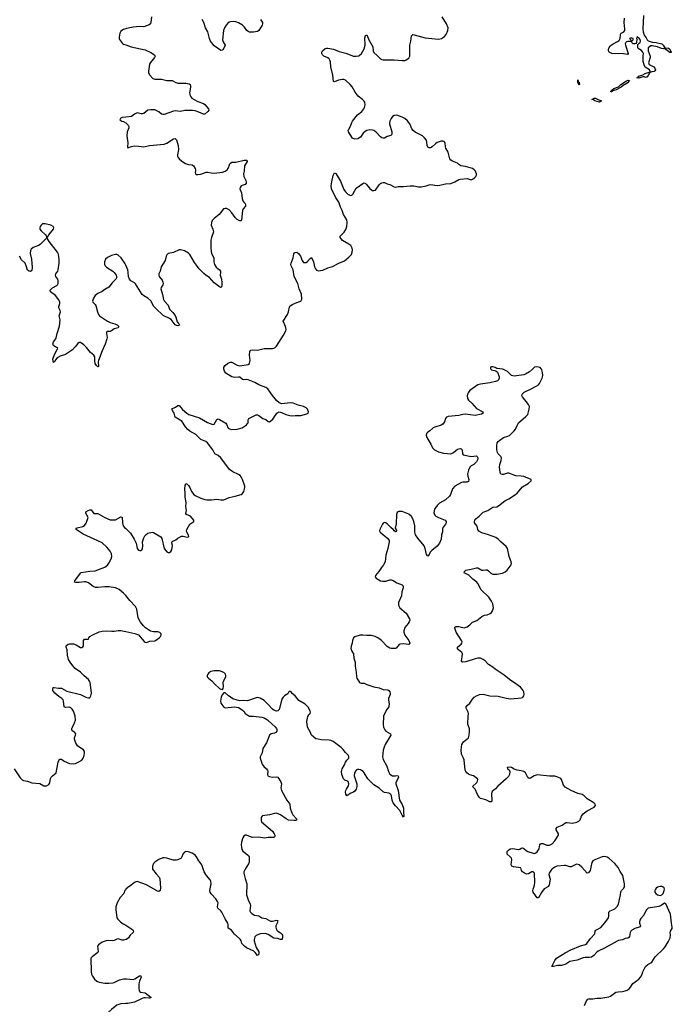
# Model space of a CAD drawing. Header units: inches. Extents: x 1694897 to 1849880, y 907231 to 1017944.
# Tile 7 of 171: x 1708432 to 1718087, y 930609 to 945169. Entities that reach past the tile are written whole.
import ezdxf

# ---------------------------------------------------------------- set-up
doc = ezdxf.new("R2010")
doc.units = ezdxf.units.IN
doc.header["$MEASUREMENT"] = 0
for name, color, linetype in [('B7903', 7, 'Continuous'), ('B7904', 7, 'Continuous'), ('B7913', 7, 'Continuous'), ('B7914', 7, 'Continuous')]:
    doc.layers.add(name, color=color, linetype=linetype)

msp = doc.modelspace()

# ---------------------------------------------------------------- linework, layer by layer
at = {"layer": 'B7903', "color": 6, "elevation": 800}
for points in [[(1710000, 936654), (1709970, 936690), (1709905, 936745), (1709850, 936770), (1709755, 936785), (1709690, 936783), (1709590, 936771), (1709555, 936775), (1709517, 936790), (1709450, 936840), (1709410, 936857), (1709390, 936859), (1709310, 936845), (1709265, 936845), (1709244, 936850), (1709248, 936870), (1709261, 936890), (1709330, 936985), (1709344, 936996), (1709470, 937015), (1709550, 937020), (1709690, 937075), (1709710, 937086), (1709730, 937104), (1709749, 937131), (1709783, 937197), (1709793, 937230), (1709790, 937270), (1709770, 937310), (1709719, 937370), (1709651, 937431), (1709590, 937464), (1709370, 937560), (1709270, 937630), (1709270, 937650), (1709283, 937657), (1709364, 937676), (1709390, 937689), (1709414, 937726), (1709447, 937810), (1709409, 937870), (1709410, 937890), (1709447, 937913), (1709470, 937921), (1709490, 937921), (1709530, 937867), (1709590, 937868), (1709690, 937810), (1709770, 937774), (1709850, 937774), (1709930, 937819), (1709950, 937811), (1709953, 937730), (1709964, 937684), (1709981, 937661), (1710000, 937644)], [(1708350, 934090), (1708440, 933960), (1708470, 933930), (1708490, 933921), (1708550, 933911), (1708610, 933883), (1708730, 933874), (1708790, 933839), (1708830, 933838), (1708861, 933859), (1708878, 933882), (1708889, 933950), (1708898, 933970), (1708916, 933990), (1708971, 934030), (1708999, 934190), (1709010, 934215), (1709027, 934233), (1709050, 934233), (1709090, 934204), (1709170, 934172), (1709230, 934164), (1709256, 934170), (1709307, 934193), (1709350, 934219), (1709371, 934250), (1709384, 934290), (1709391, 934330), (1709389, 934350), (1709377, 934370), (1709290, 934428), (1709264, 934470), (1709243, 934530), (1709245, 934550), (1709260, 934590), (1709262, 934610), (1709249, 934629), (1709220, 934650), (1709206, 934670), (1709206, 934690), (1709213, 934710), (1709245, 934770), (1709256, 934810), (1709253, 934870), (1709230, 934942), (1709210, 934974), (1709190, 934994), (1709170, 935005), (1709110, 934999), (1709090, 935007), (1709082, 935090), (1709073, 935113), (1709057, 935130), (1709010, 935160), (1708951, 935210), (1708923, 935250), (1708920, 935270), (1708928, 935292), (1708944, 935296), (1709005, 935285), (1709050, 935284), (1709130, 935242), (1709332, 935192), (1709410, 935150), (1709450, 935140), (1709470, 935143), (1709487, 935173), (1709493, 935210), (1709487, 935293), (1709473, 935367), (1709464, 935390), (1709449, 935410), (1709385, 935465), (1709330, 935520), (1709254, 935574), (1709216, 935616), (1709178, 935670), (1709156, 935710), (1709138, 935770), (1709134, 935850), (1709120, 935890), (1709122, 935910), (1709130, 935922), (1709150, 935936), (1709170, 935941), (1709230, 935938), (1709270, 935925), (1709330, 935886), (1709353, 935887), (1709365, 935895), (1709374, 935910), (1709376, 935990), (1709389, 936010), (1709449, 936011), (1709456, 936030), (1709472, 936050), (1709504, 936070), (1709610, 936119), (1709650, 936129), (1709710, 936133), (1709795, 936125), (1709830, 936127), (1709890, 936139), (1709930, 936138), (1710000, 936123)], [(1710000, 932308), (1709987, 932290), (1709973, 932247), (1709917, 932190), (1709872, 932110), (1709856, 932050), (1709853, 932010), (1709870, 931890), (1709882, 931870), (1709924, 931830), (1709961, 931801), (1710000, 931780)], [(1710000, 931567), (1709970, 931559), (1709950, 931560), (1709890, 931578), (1709870, 931575), (1709830, 931552), (1709810, 931547), (1709749, 931551), (1709710, 931548), (1709650, 931530), (1709596, 931490), (1709584, 931470), (1709592, 931390), (1709586, 931374), (1709502, 931310), (1709486, 931290), (1709488, 931088), (1709496, 931056), (1709508, 931028), (1709541, 930981), (1709571, 930951), (1709610, 930935), (1709690, 930921), (1709750, 930920), (1709810, 930926), (1709830, 930932), (1709908, 930972), (1709970, 930985), (1710000, 930985)], [(1710000, 930619), (1709930, 930618), (1709870, 930595), (1709790, 930535), (1709741, 930490), (1709718, 930462), (1709690, 930410), (1709674, 930370), (1709661, 930310), (1709658, 930270), (1709666, 930246), (1709687, 930230), (1709753, 930210), (1709797, 930190), (1709806, 930170), (1709772, 930110), (1709770, 930090), (1709776, 930070), (1709820, 930000)]]:
    msp.add_lwpolyline(points, dxfattribs=at)
at = {"layer": 'B7904', "color": 6, "elevation": 800}
for points in [[(1710000, 945035), (1709970, 945025), (1709930, 945001), (1709914, 944970), (1709903, 944910), (1709903, 944890), (1709910, 944876), (1709955, 944815), (1709970, 944805), (1710000, 944796)], [(1710000, 943728), (1709950, 943723), (1709930, 943715), (1709923, 943710), (1709916, 943690), (1709945, 943670), (1709970, 943662), (1710000, 943644)], [(1710000, 941538), (1709986, 941570), (1709933, 941650), (1709890, 941688), (1709870, 941695), (1709850, 941697), (1709790, 941684), (1709730, 941655), (1709704, 941630), (1709688, 941590), (1709685, 941570), (1709689, 941550), (1709697, 941530), (1709715, 941510), (1709809, 941450), (1709832, 941430), (1709857, 941390), (1709864, 941370), (1709864, 941350), (1709855, 941330), (1709800, 941280), (1709750, 941216), (1709690, 941181), (1709650, 941150), (1709590, 941122), (1709550, 941092), (1709522, 941050), (1709508, 941008), (1709514, 940990), (1709550, 940959), (1709561, 940941), (1709583, 940850), (1709600, 940810), (1709615, 940790), (1709730, 940709), (1709770, 940689), (1709842, 940670), (1709879, 940650), (1709897, 940630), (1709887, 940613), (1709830, 940597), (1709790, 940566), (1709770, 940559), (1709730, 940556), (1709718, 940550), (1709715, 940530), (1709724, 940470), (1709721, 940450), (1709695, 940370), (1709650, 940273), (1709598, 940130), (1709593, 940110), (1709597, 940043), (1709590, 940037), (1709570, 940056), (1709550, 940086), (1709543, 940123), (1709543, 940183), (1709528, 940208), (1709478, 940250), (1709420, 940320), (1709380, 940360), (1709330, 940394), (1709310, 940397), (1709290, 940381), (1709253, 940330), (1709211, 940289), (1709110, 940220), (1709030, 940195), (1708989, 940171), (1708960, 940140), (1708950, 940117), (1708930, 940101), (1708924, 940150), (1708930, 940180), (1708950, 940230), (1708989, 940290), (1708994, 940310), (1708982, 940322), (1708950, 940335), (1708930, 940349), (1708922, 940370), (1708934, 940406), (1708967, 940450), (1708974, 940466), (1708985, 940530), (1709022, 940638), (1709030, 940730), (1709017, 940790), (1709034, 940850), (1709032, 940870), (1709012, 940910), (1709012, 940930), (1709026, 940970), (1709024, 940990), (1709010, 941028), (1708962, 941090), (1708886, 941146), (1708884, 941170), (1708916, 941204), (1708982, 941238), (1708993, 941250), (1709001, 941270), (1709002, 941310), (1708994, 941330), (1708967, 941370), (1708960, 941390), (1708965, 941410), (1708995, 941450), (1709003, 941470), (1709017, 941570), (1709018, 941610), (1709013, 941670), (1709003, 941710), (1708990, 941733), (1708867, 941890), (1708840, 941940), (1708830, 941949), (1708821, 941930), (1708733, 941847), (1708708, 941830), (1708630, 941799), (1708603, 941777), (1708590, 941756), (1708585, 941710), (1708608, 941630), (1708616, 941504), (1708610, 941461), (1708590, 941448), (1708570, 941451), (1708547, 941467), (1708530, 941530), (1708514, 941570), (1708460, 941620), (1708430, 941673)]]:
    msp.add_lwpolyline(points, dxfattribs=at)
msp.add_lwpolyline([(1708810, 942152), (1708772, 942148), (1708750, 942132), (1708734, 942110), (1708728, 942090), (1708731, 942070), (1708750, 942045), (1708816, 941990), (1708827, 941970), (1708830, 941952), (1708850, 941958), (1708863, 941990), (1708934, 942070), (1708938, 942090), (1708927, 942110), (1708891, 942130)], close=True, dxfattribs=at)
at = {"layer": 'B7913', "color": 6, "elevation": 800}
for points in [[(1715404, 940000), (1715411, 939990), (1715476, 939976), (1715499, 939959), (1715525, 939890), (1715525, 939870), (1715516, 939844), (1715502, 939830), (1715470, 939818), (1715390, 939799), (1715250, 939781), (1715212, 939768), (1715094, 939686), (1715066, 939650), (1715053, 939610), (1715055, 939570), (1715070, 939543), (1715120, 939500), (1715190, 939422), (1715283, 939370), (1715288, 939350), (1715263, 939337), (1715170, 939316), (1715025, 939335), (1714989, 939331), (1714930, 939314), (1714770, 939303), (1714746, 939290), (1714733, 939270), (1714716, 939224), (1714691, 939189), (1714666, 939174), (1714574, 939146), (1714547, 939133), (1714496, 939084), (1714470, 939070), (1714449, 939051), (1714446, 939026), (1714458, 938990), (1714516, 938890), (1714539, 938839), (1714568, 938810), (1714630, 938777), (1714701, 938761), (1714810, 938751), (1714850, 938768), (1714910, 938816), (1714930, 938825), (1714950, 938828), (1714963, 938823), (1714976, 938810), (1714981, 938750), (1714995, 938735), (1715110, 938710), (1715190, 938718), (1715202, 938710), (1715210, 938690), (1715208, 938670), (1715188, 938630), (1715150, 938591), (1715110, 938572), (1715090, 938553), (1715070, 938507), (1715058, 938450), (1715061, 938421), (1715078, 938370), (1715070, 938341), (1715050, 938329), (1714990, 938330), (1714970, 938325), (1714871, 938270), (1714834, 938230), (1714807, 938150), (1714790, 938123), (1714734, 938070), (1714642, 938018), (1714610, 937987), (1714570, 937931), (1714562, 937910), (1714561, 937870), (1714579, 937839), (1714590, 937828), (1714628, 937808), (1714727, 937767), (1714743, 937750), (1714743, 937730), (1714733, 937710), (1714700, 937670), (1714689, 937650), (1714686, 937594), (1714673, 937550), (1714666, 937490), (1714642, 937430), (1714610, 937386), (1714530, 937322), (1714507, 937293), (1714490, 937260), (1714470, 937237), (1714450, 937260), (1714432, 937352), (1714416, 937390), (1714321, 937501), (1714288, 937550), (1714276, 937590), (1714276, 937684), (1714265, 937750), (1714250, 937790), (1714230, 937823), (1714190, 937859), (1714090, 937898), (1714043, 937897), (1714030, 937893), (1714019, 937881), (1714006, 937850), (1714004, 937716), (1713986, 937650), (1714011, 937610), (1714000, 937600), (1713990, 937598), (1713970, 937609), (1713964, 937624), (1713921, 937661), (1713870, 937714), (1713850, 937728), (1713830, 937733), (1713810, 937724), (1713798, 937710), (1713758, 937630), (1713756, 937610), (1713767, 937590), (1713879, 937499), (1713896, 937470), (1713897, 937450), (1713877, 937350), (1713849, 937250), (1713838, 937150), (1713814, 937106), (1713783, 937070), (1713746, 937010), (1713698, 936950), (1713693, 936930), (1713705, 936910), (1713770, 936870), (1713805, 936865), (1713847, 936866), (1713910, 936884), (1713930, 936886), (1713956, 936876), (1714010, 936841), (1714090, 936813), (1714101, 936801), (1714106, 936790), (1714106, 936770), (1714085, 936710), (1714079, 936650), (1714036, 936550), (1714035, 936510), (1714055, 936470), (1714150, 936395), (1714201, 936310), (1714203, 936290), (1714196, 936264), (1714181, 936239), (1714130, 936181), (1714113, 936130), (1714114, 936110), (1714129, 936070), (1714191, 935991), (1714205, 935950), (1714189, 935931), (1714110, 935941), (1714064, 935936), (1714048, 935930), (1714003, 935877), (1713989, 935871), (1713930, 935872), (1713910, 935878), (1713870, 935899), (1713783, 935990), (1713730, 936030), (1713690, 936050), (1713630, 936063), (1713570, 936062), (1713510, 936070), (1713470, 936070), (1713390, 936042), (1713370, 936030), (1713354, 935990), (1713350, 935950), (1713334, 935906), (1713330, 935870), (1713344, 935830), (1713370, 935790), (1713378, 935730), (1713397, 935670), (1713393, 935610), (1713410, 935522), (1713415, 935450), (1713421, 935430), (1713461, 935370), (1713470, 935362), (1713490, 935358), (1713530, 935360), (1713570, 935337), (1713670, 935302), (1713750, 935288), (1713810, 935266), (1713878, 935258), (1713892, 935252), (1713909, 935229), (1713915, 935210), (1713913, 935190), (1713888, 935132), (1713886, 935110), (1713896, 935050), (1713895, 935025), (1713891, 935009), (1713858, 934962), (1713813, 934870), (1713809, 934749), (1713814, 934710), (1713833, 934670), (1713850, 934648), (1713916, 934610), (1713923, 934590), (1713841, 934450), (1713824, 934410), (1713811, 934369), (1713799, 934270), (1713810, 934230), (1713865, 934130), (1713888, 934050), (1713910, 934012), (1713950, 933990), (1713990, 933987), (1714011, 933991), (1714032, 933990), (1714037, 933970), (1714031, 933951), (1713996, 933890), (1713996, 933870), (1714032, 933770), (1714053, 933630), (1714064, 933604), (1714090, 933566), (1714109, 933510), (1714110, 933450), (1714117, 933390), (1714110, 933375), (1714090, 933404), (1714078, 933438), (1714056, 933476), (1713990, 933544), (1713957, 933590), (1713944, 933630), (1713932, 933690), (1713922, 933710), (1713892, 933732), (1713830, 933742), (1713810, 933751), (1713750, 933804), (1713670, 933855), (1713583, 933943), (1713530, 934030), (1713512, 934052), (1713476, 934076), (1713450, 934082), (1713430, 934081), (1713410, 934073), (1713384, 934030), (1713380, 933990), (1713420, 933870), (1713422, 933850), (1713422, 933830), (1713409, 933790), (1713390, 933763), (1713370, 933746), (1713330, 933730), (1713270, 933690), (1713256, 933716), (1713254, 933750), (1713257, 933770), (1713265, 933790), (1713299, 933841), (1713304, 933870), (1713290, 933902), (1713270, 933915), (1713244, 933924), (1713224, 933944), (1713200, 934010), (1713195, 934050), (1713205, 934090), (1713238, 934150), (1713252, 934190), (1713270, 934218), (1713301, 934250), (1713304, 934270), (1713299, 934290), (1713250, 934331), (1713218, 934378), (1713189, 934409), (1713070, 934494), (1713033, 934510), (1713010, 934514), (1712890, 934519), (1712850, 934530), (1712813, 934533), (1712748, 934590), (1712730, 934641), (1712690, 934710), (1712680, 934790), (1712694, 934866), (1712708, 934890), (1712728, 934912), (1712733, 934930), (1712731, 934951), (1712701, 935001), (1712658, 935050), (1712564, 935104), (1712510, 935169), (1712463, 935203), (1712448, 935230), (1712430, 935239), (1712423, 935237), (1712412, 935230), (1712399, 935201), (1712350, 935173), (1712328, 935152), (1712310, 935122), (1712273, 934970), (1712253, 934947), (1712230, 934942), (1712190, 934958), (1712172, 934972), (1712110, 935044), (1712050, 935104), (1711990, 935135), (1711950, 935144), (1711930, 935142), (1711802, 935098), (1711750, 935102), (1711690, 935099), (1711650, 935105), (1711585, 935125), (1711514, 935174), (1711470, 935213), (1711450, 935215), (1711430, 935186), (1711415, 935150), (1711402, 935090), (1711410, 935064), (1711450, 935002), (1711474, 934994), (1711610, 935008), (1711670, 934998), (1711725, 934965), (1711746, 934946), (1711770, 934910), (1711830, 934870), (1711890, 934871), (1712015, 934855), (1712050, 934844), (1712096, 934816), (1712166, 934750), (1712214, 934714), (1712230, 934690), (1712234, 934674), (1712235, 934650), (1712222, 934630), (1712200, 934620), (1712152, 934608), (1712128, 934590), (1712082, 934478), (1712030, 934390), (1712018, 934330), (1711990, 934270), (1711990, 934250), (1712021, 934161), (1712046, 934126), (1712085, 934090), (1712096, 934070), (1712102, 934050), (1712096, 934010), (1712104, 933990), (1712130, 933978), (1712170, 933969), (1712230, 933974), (1712250, 933970), (1712298, 933898), (1712305, 933870), (1712297, 933810), (1712305, 933770), (1712384, 933630), (1712430, 933570), (1712436, 933510), (1712459, 933439), (1712473, 933413), (1712528, 933350), (1712527, 933333), (1712513, 933327), (1712494, 933326), (1712410, 933334), (1712375, 933350), (1712290, 933410), (1712230, 933434), (1712202, 933430), (1712130, 933409), (1712026, 933394), (1712014, 933386), (1712005, 933370), (1712004, 933330), (1712012, 933310), (1712170, 933170), (1712198, 933130), (1712206, 933110), (1712208, 933090), (1712190, 933075), (1712110, 933077), (1712050, 933068), (1711970, 933081), (1711870, 933078), (1711790, 933110), (1711769, 933111), (1711746, 933094), (1711733, 933070), (1711715, 933005), (1711710, 932970), (1711721, 932901), (1711732, 932872), (1711816, 932810), (1711827, 932787), (1711826, 932710), (1711815, 932685), (1711766, 932610), (1711749, 932570), (1711747, 932550), (1711766, 932470), (1711793, 932393), (1711790, 932230), (1711812, 932152), (1711842, 932090), (1711845, 932070), (1711839, 931990), (1711846, 931970), (1711866, 931950), (1711908, 931930), (1711970, 931920), (1712014, 931890), (1712076, 931876), (1712141, 931841), (1712170, 931837), (1712230, 931855), (1712250, 931850), (1712240, 931810), (1712223, 931770), (1712220, 931750), (1712231, 931710), (1712253, 931690), (1712290, 931668), (1712310, 931645), (1712318, 931630), (1712321, 931610), (1712314, 931570), (1712310, 931566), (1712293, 931567), (1712250, 931582), (1712190, 931586), (1712110, 931643), (1712070, 931654), (1711990, 931651), (1711932, 931628), (1711912, 931608), (1711899, 931570), (1711901, 931550), (1711930, 931450), (1711970, 931387), (1711970, 931353), (1711950, 931333), (1711917, 931377), (1711894, 931394), (1711790, 931445), (1711758, 931470), (1711718, 931510), (1711707, 931550), (1711693, 931573), (1711610, 931645), (1711566, 931706), (1711514, 931734), (1711516, 931790), (1711511, 931810), (1711473, 931873), (1711425, 931970), (1711409, 931990), (1711365, 932030), (1711359, 932050), (1711367, 932110), (1711360, 932130), (1711334, 932170), (1711263, 932243), (1711250, 932270), (1711247, 932290), (1711264, 932390), (1711259, 932430), (1711250, 932448), (1711196, 932516), (1711162, 932570), (1711125, 932670), (1711080, 932730), (1711050, 932791), (1711030, 932816), (1711010, 932832), (1710986, 932846), (1710930, 932866), (1710890, 932868), (1710870, 932859), (1710844, 932830), (1710831, 932789), (1710820, 932770), (1710770, 932746), (1710750, 932741), (1710710, 932742), (1710655, 932755), (1710610, 932771), (1710570, 932775), (1710550, 932773), (1710489, 932751), (1710430, 932711), (1710413, 932690), (1710396, 932650), (1710395, 932630), (1710399, 932610), (1710450, 932540), (1710495, 932490), (1710507, 932467), (1710517, 932330), (1710510, 932290), (1710490, 932279), (1710470, 932283), (1710310, 932375), (1710170, 932423), (1710150, 932422), (1710130, 932411), (1710083, 932370), (1710030, 932337), (1710001, 932310), (1710000, 932308)], [(1710000, 937644), (1710034, 937614), (1710070, 937574), (1710127, 937490), (1710154, 937430), (1710169, 937350), (1710190, 937326), (1710210, 937320), (1710230, 937322), (1710241, 937330), (1710250, 937347), (1710253, 937390), (1710248, 937450), (1710267, 937507), (1710284, 937536), (1710303, 937557), (1710330, 937574), (1710390, 937592), (1710410, 937586), (1710522, 937522), (1710535, 937495), (1710570, 937350), (1710610, 937300), (1710630, 937290), (1710650, 937290), (1710670, 937305), (1710683, 937330), (1710695, 937395), (1710682, 937430), (1710690, 937451), (1710743, 937477), (1710770, 937502), (1710827, 937533), (1710850, 937533), (1710910, 937517), (1710930, 937521), (1710934, 937526), (1710930, 937548), (1710904, 937590), (1710902, 937610), (1710907, 937630), (1710950, 937711), (1711009, 937751), (1711010, 937770), (1710958, 937830), (1710901, 937850), (1710889, 937869), (1710902, 937910), (1710888, 937970), (1710896, 938030), (1710881, 938110), (1710880, 938170), (1710873, 938230), (1710878, 938281), (1710890, 938313), (1710910, 938300), (1710930, 938280), (1710950, 938250), (1710975, 938190), (1711010, 938147), (1711030, 938133), (1711110, 938096), (1711170, 938075), (1711202, 938070), (1711270, 938070), (1711350, 938080), (1711410, 938070), (1711450, 938071), (1711530, 938104), (1711618, 938122), (1711710, 938148), (1711730, 938162), (1711750, 938190), (1711763, 938250), (1711761, 938270), (1711726, 938370), (1711707, 938410), (1711692, 938430), (1711670, 938445), (1711584, 938484), (1711538, 938518), (1711410, 938690), (1711370, 938724), (1711320, 938750), (1711290, 938810), (1711210, 938913), (1711184, 938930), (1711110, 938961), (1711036, 939036), (1710950, 939085), (1710918, 939110), (1710883, 939150), (1710831, 939231), (1710734, 939294), (1710726, 939310), (1710719, 939350), (1710693, 939390), (1710683, 939410), (1710685, 939415), (1710739, 939441), (1710770, 939466), (1710790, 939463), (1710843, 939403), (1710906, 939350), (1710933, 939333), (1711090, 939280), (1711213, 939213), (1711290, 939185), (1711310, 939190), (1711350, 939257), (1711370, 939266), (1711390, 939259), (1711483, 939203), (1711494, 939190), (1711515, 939130), (1711537, 939117), (1711570, 939110), (1711650, 939112), (1711724, 939136), (1711770, 939161), (1711790, 939176), (1711804, 939196), (1711810, 939210), (1711810, 939250), (1711824, 939270), (1711930, 939324), (1711950, 939324), (1711970, 939315), (1712030, 939270), (1712075, 939255), (1712110, 939228), (1712130, 939224), (1712150, 939236), (1712177, 939263), (1712238, 939350), (1712250, 939360), (1712270, 939369), (1712303, 939363), (1712370, 939329), (1712450, 939310), (1712510, 939316), (1712590, 939316), (1712680, 939340), (1712698, 939350), (1712704, 939370), (1712691, 939410), (1712671, 939431), (1712632, 939450), (1712550, 939469), (1712477, 939497), (1712434, 939506), (1712310, 939491), (1712270, 939503), (1712230, 939539), (1712170, 939610), (1712101, 939710), (1712074, 939730), (1711972, 939772), (1711910, 939806), (1711810, 939846), (1711790, 939849), (1711745, 939845), (1711729, 939849), (1711690, 939881), (1711670, 939884), (1711610, 939877), (1711570, 939890), (1711496, 939930), (1711482, 939942), (1711462, 939970), (1711454, 940000)], [(1716789, 930591), (1716818, 930662), (1716836, 930684), (1716850, 930691), (1716911, 930689), (1716970, 930701), (1717030, 930699), (1717150, 930719), (1717171, 930729), (1717210, 930761), (1717250, 930787), (1717284, 930796), (1717350, 930800), (1717390, 930809), (1717420, 930820), (1717450, 930837), (1717470, 930861), (1717503, 930917), (1717536, 930944), (1717590, 930981), (1717618, 931010), (1717631, 931030), (1717652, 931090), (1717693, 931170), (1717723, 931197), (1717770, 931221), (1717786, 931234), (1717832, 931310), (1717959, 931430), (1717982, 931458), (1718027, 931533), (1718055, 931590), (1718061, 931630), (1718057, 931670), (1718061, 931690), (1718084, 931730), (1718087, 931750), (1718074, 931810), (1718060, 931940), (1717990, 932097), (1717970, 932103), (1717924, 932070), (1717890, 932057), (1717730, 932033), (1717699, 932001), (1717664, 931930), (1717621, 931879), (1717606, 931854), (1717601, 931830), (1717603, 931810), (1717617, 931770), (1717610, 931753), (1717532, 931730), (1717490, 931708), (1717473, 931690), (1717462, 931670), (1717454, 931610), (1717443, 931597), (1717430, 931589), (1717390, 931584), (1717350, 931565), (1717290, 931551), (1717270, 931542), (1717082, 931438), (1716990, 931393), (1716970, 931378), (1716926, 931330), (1716890, 931308), (1716862, 931302), (1716796, 931304), (1716770, 931298), (1716679, 931261), (1716570, 931240), (1716510, 931202), (1716450, 931181), (1716390, 931185), (1716328, 931168), (1716307, 931167), (1716350, 931259), (1716376, 931290), (1716502, 931370), (1716585, 931415), (1716730, 931476), (1716804, 931496), (1716825, 931510), (1716879, 931581), (1716939, 931650), (1716944, 931690), (1716954, 931706), (1717030, 931745), (1717088, 931812), (1717141, 931890), (1717148, 931912), (1717150, 931970), (1717159, 931981), (1717170, 931992), (1717216, 932010), (1717237, 932023), (1717270, 932058), (1717290, 932090), (1717323, 932230), (1717328, 932272), (1717337, 932290), (1717372, 932328), (1717379, 932350), (1717378, 932390), (1717353, 932513), (1717315, 932575), (1717287, 932630), (1717237, 932690), (1717148, 932768), (1717123, 932783), (1717090, 932793), (1717050, 932788), (1716950, 932752), (1716911, 932729), (1716896, 932704), (1716884, 932636), (1716870, 932590), (1716847, 932553), (1716830, 932551), (1716750, 932635), (1716710, 932670), (1716690, 932679), (1716670, 932680), (1716650, 932673), (1716590, 932643), (1716570, 932642), (1716510, 932661), (1716490, 932663), (1716377, 932650), (1716350, 932639), (1716307, 932610), (1716288, 932590), (1716265, 932550), (1716262, 932530), (1716277, 932477), (1716278, 932458), (1716265, 932375), (1716257, 932350), (1716190, 932316), (1716150, 932264), (1716110, 932182), (1716090, 932186), (1716031, 932270), (1716026, 932290), (1716028, 932312), (1716049, 932370), (1716055, 932410), (1716049, 932550), (1716030, 932570), (1716010, 932569), (1715961, 932539), (1715930, 932536), (1715899, 932550), (1715873, 932570), (1715858, 932590), (1715847, 932627), (1715740, 932640), (1715713, 932650), (1715704, 932670), (1715711, 932749), (1715706, 932770), (1715690, 932791), (1715646, 932830), (1715642, 932850), (1715646, 932870), (1715663, 932890), (1715690, 932910), (1715728, 932912), (1715810, 932897), (1715830, 932903), (1715850, 932918), (1715870, 932922), (1715890, 932911), (1715923, 932883), (1715950, 932869), (1716030, 932842), (1716050, 932841), (1716070, 932848), (1716090, 932865), (1716108, 932892), (1716116, 932910), (1716126, 932970), (1716138, 932982), (1716150, 932989), (1716170, 932987), (1716230, 932963), (1716270, 932962), (1716310, 932984), (1716350, 933028), (1716405, 933110), (1716405, 933130), (1716370, 933190), (1716367, 933210), (1716382, 933230), (1716460, 933260), (1716510, 933297), (1716530, 933299), (1716610, 933287), (1716676, 933304), (1716703, 933317), (1716722, 933338), (1716744, 933390), (1716770, 933425), (1716830, 933470), (1716930, 933523), (1716949, 933550), (1716946, 933570), (1716928, 933590), (1716828, 933650), (1716785, 933690), (1716756, 933710), (1716690, 933728), (1716591, 933771), (1716502, 933822), (1716477, 933850), (1716450, 933936), (1716436, 933950), (1716396, 933970), (1716350, 933983), (1716270, 933984), (1716090, 934002), (1716045, 933990), (1715990, 933953), (1715970, 933947), (1715950, 933963), (1715914, 934034), (1715891, 934051), (1715850, 934063), (1715790, 934071), (1715747, 934087), (1715710, 934109), (1715690, 934114), (1715646, 934110), (1715651, 934090), (1715676, 934076), (1715685, 934050), (1715680, 934010), (1715662, 933978), (1715630, 933943), (1715505, 933835), (1715470, 933794), (1715423, 933757), (1715414, 933726), (1715418, 933622), (1715410, 933605), (1715390, 933603), (1715328, 933632), (1715267, 933647), (1715250, 933655), (1715230, 933674), (1715205, 933710), (1715170, 933790), (1715133, 933830), (1715195, 933890), (1715207, 933910), (1715211, 933930), (1715205, 933945), (1715148, 933988), (1715090, 934002), (1715070, 934012), (1715048, 934030), (1715032, 934050), (1715023, 934070), (1715006, 934226), (1714999, 934250), (1714969, 934310), (1714963, 934370), (1714972, 934450), (1715000, 934490), (1715071, 934549), (1715083, 934590), (1715088, 934650), (1715085, 934685), (1715060, 934750), (1715067, 934870), (1715073, 934910), (1715068, 934930), (1715035, 934990), (1715038, 935010), (1715050, 935026), (1715090, 935064), (1715130, 935121), (1715158, 935150), (1715190, 935173), (1715233, 935190), (1715290, 935194), (1715390, 935172), (1715510, 935168), (1715610, 935140), (1715690, 935128), (1715806, 935134), (1715850, 935140), (1715870, 935148), (1715882, 935158), (1715892, 935170), (1715897, 935190), (1715890, 935230), (1715881, 935250), (1715868, 935270), (1715839, 935299), (1715773, 935350), (1715679, 935410), (1715598, 935478), (1715466, 935566), (1715430, 935596), (1715370, 935636), (1715317, 935690), (1715290, 935710), (1715250, 935726), (1715210, 935728), (1715170, 935719), (1715032, 935672), (1714990, 935669), (1714976, 935676), (1714968, 935690), (1714980, 935750), (1714983, 935790), (1714974, 935810), (1714926, 935850), (1714911, 935870), (1714910, 935890), (1714965, 935935), (1714974, 935950), (1714976, 935970), (1714968, 935990), (1714890, 936110), (1714868, 936172), (1714872, 936188), (1714890, 936196), (1714930, 936195), (1715010, 936177), (1715050, 936189), (1715090, 936219), (1715130, 936260), (1715193, 936287), (1715270, 936344), (1715310, 936362), (1715350, 936370), (1715392, 936388), (1715410, 936405), (1715425, 936430), (1715440, 936470), (1715432, 936530), (1715412, 936570), (1715371, 936630), (1715258, 936738), (1715210, 936830), (1715194, 936850), (1715136, 936896), (1715076, 936956), (1715009, 936990), (1715012, 937010), (1715034, 937030), (1715110, 937043), (1715190, 937064), (1715210, 937062), (1715270, 937029), (1715290, 937028), (1715330, 937036), (1715350, 937033), (1715370, 937019), (1715403, 936983), (1715430, 936970), (1715490, 936971), (1715573, 936987), (1715615, 937005), (1715643, 937030), (1715701, 937110), (1715706, 937130), (1715702, 937150), (1715675, 937230), (1715649, 937349), (1715630, 937378), (1715550, 937447), (1715510, 937489), (1715477, 937510), (1715370, 937553), (1715270, 937582), (1715226, 937606), (1715210, 937630), (1715198, 937678), (1715163, 937730), (1715160, 937750), (1715165, 937770), (1715180, 937790), (1715230, 937830), (1715290, 937889), (1715360, 937910), (1715430, 937959), (1715490, 937968), (1715518, 937982), (1715610, 938056), (1715670, 938084), (1715768, 938150), (1715791, 938170), (1715870, 938259), (1715956, 938310), (1715998, 938350), (1715999, 938370), (1715890, 938414), (1715850, 938421), (1715770, 938426), (1715670, 938463), (1715650, 938464), (1715590, 938445), (1715570, 938444), (1715551, 938451), (1715540, 938480), (1715530, 938550), (1715537, 938590), (1715556, 938650), (1715560, 938690), (1715550, 938710), (1715512, 938750), (1715500, 938770), (1715492, 938810), (1715490, 938874), (1715498, 938910), (1715511, 938930), (1715534, 938950), (1715590, 938992), (1715655, 939010), (1715679, 939021), (1715750, 939089), (1715767, 939113), (1715790, 939170), (1715813, 939207), (1715921, 939299), (1715948, 939332), (1715971, 939410), (1715973, 939450), (1715958, 939478), (1715871, 939590), (1715862, 939610), (1715864, 939630), (1715897, 939663), (1715990, 939705), (1716071, 939750), (1716106, 939770), (1716124, 939790), (1716162, 939870), (1716171, 939910), (1716169, 939950), (1716155, 939990), (1716150, 940000)], [(1716017, 940000), (1715976, 939964), (1715914, 939926), (1715890, 939918), (1715750, 939898), (1715710, 939910), (1715647, 939967), (1715590, 939998), (1715579, 940000)], [(1710000, 936123), (1710135, 936095), (1710190, 936075), (1710275, 935975), (1710290, 935965), (1710310, 935962), (1710359, 935981), (1710430, 935985), (1710440, 935990), (1710497, 936030), (1710516, 936050), (1710525, 936070), (1710524, 936090), (1710507, 936107), (1710476, 936116), (1710410, 936118), (1710368, 936128), (1710294, 936174), (1710264, 936204), (1710221, 936261), (1710186, 936326), (1710164, 936450), (1710145, 936490), (1710060, 936580), (1710000, 936654)], [(1710000, 931780), (1710017, 931770), (1710106, 931710), (1710116, 931690), (1710109, 931670), (1710069, 931631), (1710040, 931590), (1710010, 931569), (1710000, 931567)], [(1710000, 930985), (1710010, 930986), (1710110, 930977), (1710136, 930984), (1710204, 931030), (1710225, 931030), (1710229, 931010), (1710206, 930954), (1710196, 930910), (1710193, 930850), (1710198, 930810), (1710215, 930790), (1710290, 930777), (1710375, 930710), (1710350, 930698), (1710290, 930705), (1710270, 930703), (1710244, 930696), (1710130, 930643), (1710030, 930620), (1710000, 930619)]]:
    msp.add_lwpolyline(points, dxfattribs=at)
for points in [[(1711310, 935543), (1711259, 935530), (1711232, 935510), (1711215, 935490), (1711206, 935470), (1711208, 935450), (1711225, 935430), (1711273, 935393), (1711312, 935350), (1711390, 935279), (1711410, 935268), (1711430, 935266), (1711433, 935267), (1711442, 935278), (1711449, 935310), (1711444, 935364), (1711448, 935390), (1711480, 935450), (1711482, 935470), (1711476, 935490), (1711450, 935516), (1711390, 935540)], [(1717908, 932352), (1717870, 932340), (1717850, 932325), (1717840, 932310), (1717831, 932290), (1717830, 932270), (1717842, 932250), (1717870, 932230), (1717910, 932220), (1717930, 932228), (1717950, 932250), (1717967, 932290), (1717971, 932310), (1717965, 932330), (1717950, 932344), (1717930, 932351)]]:
    msp.add_lwpolyline(points, close=True, dxfattribs=at)
at = {"layer": 'B7914', "color": 6}
for points, elevation in [([(1717661, 945230), (1717652, 945030), (1717655, 944990), (1717670, 944940), (1717702, 944902), (1717717, 944870), (1717730, 944856), (1717790, 944836), (1717846, 944830), (1717930, 944810), (1717954, 944794), (1717975, 944755), (1718030, 944748), (1718050, 944731), (1718071, 944689), (1718070, 944686), (1718050, 944683), (1717993, 944730), (1717984, 944744), (1717970, 944746), (1717950, 944740), (1717925, 944745), (1717870, 944766), (1717790, 944782), (1717770, 944782), (1717730, 944752), (1717730, 944711), (1717762, 944630), (1717761, 944610), (1717737, 944530), (1717740, 944520), (1717747, 944507), (1717814, 944474), (1717831, 944451), (1717839, 944430), (1717829, 944411), (1717818, 944402), (1717782, 944398), (1717770, 944392), (1717765, 944395), (1717765, 944390), (1717754, 944386), (1717730, 944343), (1717710, 944321), (1717702, 944318), (1717690, 944316), (1717670, 944324), (1717650, 944325), (1717590, 944306), (1717562, 944310), (1717580, 944320), (1717590, 944333), (1717650, 944356), (1717685, 944375), (1717747, 944393), (1717759, 944401), (1717752, 944430), (1717686, 944466), (1717670, 944500), (1717657, 944550), (1717656, 944630), (1717662, 944670), (1717652, 944690), (1717630, 944715), (1717584, 944744), (1717576, 944756), (1717577, 944803), (1717596, 944824), (1717610, 944831), (1717615, 944850), (1717610, 944874), (1717590, 944903), (1717583, 944903), (1717570, 944915), (1717562, 944910), (1717558, 944890), (1717565, 944870), (1717558, 944850), (1717558, 944830), (1717550, 944818), (1717534, 944810), (1717506, 944810), (1717486, 944830), (1717482, 944842), (1717468, 944848), (1717430, 944849), (1717410, 944842), (1717398, 944830), (1717391, 944810), (1717395, 944790), (1717434, 944670), (1717425, 944655), (1717366, 944666), (1717193, 944670), (1717152, 944690), (1717142, 944710), (1717141, 944730), (1717146, 944750), (1717170, 944785), (1717210, 944814), (1717275, 944845), (1717299, 944861), (1717314, 944890), (1717321, 944950), (1717330, 944970), (1717368, 944992), (1717383, 945010), (1717387, 945030), (1717375, 945130), (1717381, 945190)], 700), ([(1710383, 945210), (1710372, 945128), (1710366, 945110), (1710346, 945094), (1710270, 945064), (1710210, 945070), (1710110, 945059), (1710010, 945039), (1710000, 945035)], 800), ([(1711997, 945170), (1712022, 945130), (1712024, 945110), (1712020, 945090), (1711970, 945010), (1711950, 944995), (1711890, 944983), (1711830, 944987), (1711810, 944995), (1711791, 945010), (1711758, 945058), (1711728, 945088), (1711670, 945123), (1711630, 945136), (1711590, 945142), (1711550, 945138), (1711530, 945131), (1711510, 945116), (1711487, 945090), (1711463, 945050), (1711447, 945010), (1711435, 944870), (1711443, 944843), (1711470, 944790), (1711464, 944770), (1711437, 944723), (1711430, 944717), (1711410, 944715), (1711310, 944782), (1711256, 944850), (1711241, 944890), (1711215, 944990), (1711180, 945050), (1711156, 945130), (1711134, 945170)], 800), ([(1711454, 940000), (1711451, 940010), (1711454, 940030), (1711470, 940058), (1711511, 940090), (1711550, 940107), (1711570, 940105), (1711650, 940061), (1711690, 940049), (1711810, 940070), (1711830, 940087), (1711839, 940110), (1711842, 940130), (1711832, 940210), (1711838, 940262), (1711850, 940283), (1711872, 940288), (1711950, 940281), (1712050, 940306), (1712170, 940305), (1712190, 940310), (1712210, 940322), (1712230, 940343), (1712337, 940503), (1712372, 940570), (1712374, 940590), (1712366, 940630), (1712330, 940712), (1712395, 940810), (1712410, 940850), (1712422, 940918), (1712430, 940931), (1712464, 940956), (1712530, 940986), (1712590, 941006), (1712604, 941036), (1712602, 941110), (1712568, 941188), (1712546, 941270), (1712491, 941370), (1712476, 941470), (1712447, 941530), (1712442, 941550), (1712446, 941570), (1712478, 941650), (1712490, 941705), (1712500, 941720), (1712510, 941728), (1712530, 941731), (1712559, 941710), (1712586, 941670), (1712610, 941607), (1712630, 941581), (1712670, 941579), (1712690, 941593), (1712730, 941639), (1712750, 941655), (1712780, 941590), (1712796, 941516), (1712807, 941487), (1712825, 941465), (1712850, 941455), (1712915, 941465), (1712990, 941498), (1713061, 941519), (1713152, 941568), (1713236, 941604), (1713304, 941656), (1713341, 941699), (1713352, 941730), (1713354, 941766), (1713350, 941790), (1713338, 941818), (1713330, 941830), (1713304, 941850), (1713210, 941905), (1713186, 941930), (1713175, 941950), (1713173, 941970), (1713231, 942029), (1713255, 942065), (1713271, 942109), (1713278, 942170), (1713270, 942210), (1713223, 942290), (1713201, 942350), (1713177, 942397), (1713153, 942473), (1713103, 942543), (1713045, 942670), (1713041, 942710), (1713050, 942770), (1713070, 942867), (1713090, 942903), (1713110, 942895), (1713151, 942831), (1713179, 942779), (1713230, 942658), (1713250, 942623), (1713290, 942582), (1713330, 942569), (1713350, 942577), (1713363, 942590), (1713410, 942676), (1713510, 942747), (1713530, 942755), (1713550, 942748), (1713559, 942739), (1713610, 942673), (1713630, 942656), (1713650, 942645), (1713670, 942642), (1713695, 942650), (1713750, 942728), (1713770, 942747), (1713790, 942758), (1713810, 942763), (1713830, 942760), (1713870, 942743), (1713910, 942733), (1713970, 942696), (1713990, 942693), (1714030, 942704), (1714110, 942704), (1714210, 942713), (1714262, 942710), (1714330, 942698), (1714370, 942697), (1714447, 942713), (1714490, 942729), (1714510, 942730), (1714610, 942715), (1714650, 942720), (1714730, 942742), (1714810, 942749), (1714870, 942772), (1714930, 942805), (1714950, 942810), (1715050, 942820), (1715110, 942803), (1715130, 942809), (1715161, 942830), (1715179, 942850), (1715190, 942870), (1715192, 942890), (1715174, 942930), (1715156, 942950), (1715130, 942967), (1715030, 942997), (1714959, 943010), (1714930, 943027), (1714909, 943050), (1714836, 943076), (1714810, 943090), (1714797, 943110), (1714770, 943209), (1714735, 943270), (1714730, 943290), (1714727, 943350), (1714710, 943367), (1714690, 943373), (1714670, 943371), (1714610, 943352), (1714590, 943339), (1714533, 943287), (1714510, 943276), (1714490, 943274), (1714470, 943284), (1714459, 943310), (1714457, 943357), (1714450, 943389), (1714423, 943423), (1714391, 943451), (1714285, 943505), (1714254, 943530), (1714235, 943555), (1714203, 943630), (1714170, 943673), (1714131, 943710), (1714090, 943730), (1714010, 943755), (1713970, 943751), (1713950, 943738), (1713926, 943710), (1713907, 943670), (1713902, 943650), (1713904, 943630), (1713940, 943510), (1713938, 943482), (1713932, 943468), (1713921, 943459), (1713870, 943441), (1713830, 943418), (1713810, 943417), (1713790, 943423), (1713770, 943436), (1713699, 943510), (1713671, 943530), (1713650, 943537), (1713610, 943539), (1713570, 943531), (1713543, 943517), (1713515, 943490), (1713472, 943430), (1713434, 943406), (1713390, 943402), (1713356, 943416), (1713298, 943510), (1713294, 943530), (1713300, 943550), (1713327, 943593), (1713346, 943650), (1713358, 943670), (1713430, 943761), (1713493, 943810), (1713524, 943850), (1713534, 943870), (1713544, 943910), (1713536, 943950), (1713525, 943970), (1713505, 943990), (1713438, 944038), (1713396, 944096), (1713350, 944175), (1713319, 944210), (1713250, 944273), (1713230, 944284), (1713210, 944287), (1713150, 944276), (1713090, 944251), (1713077, 944257), (1713063, 944350), (1713034, 944470), (1713028, 944548), (1713021, 944570), (1713009, 944589), (1712990, 944604), (1712934, 944630), (1712910, 944650), (1712904, 944670), (1712904, 944690), (1712912, 944710), (1712950, 944745), (1712970, 944750), (1712991, 944749), (1713075, 944735), (1713157, 944697), (1713255, 944675), (1713370, 944632), (1713410, 944628), (1713450, 944637), (1713490, 944669), (1713530, 944736), (1713541, 944790), (1713537, 944903), (1713550, 944936), (1713570, 944943), (1713599, 944870), (1713657, 944770), (1713662, 944710), (1713670, 944683), (1713721, 944641), (1713770, 944590), (1713790, 944580), (1713810, 944577), (1713970, 944578), (1714090, 944565), (1714130, 944566), (1714150, 944574), (1714190, 944600), (1714205, 944630), (1714205, 944790), (1714218, 944850), (1714229, 944930), (1714246, 944950), (1714270, 944947), (1714430, 944901), (1714630, 944883), (1714671, 944889), (1714717, 944923), (1714742, 944950), (1714768, 945010), (1714772, 945050), (1714746, 945110), (1714683, 945210)], 800), ([(1710000, 944796), (1710081, 944770), (1710290, 944722), (1710370, 944686), (1710426, 944650), (1710435, 944630), (1710427, 944610), (1710366, 944534), (1710354, 944510), (1710340, 944410), (1710340, 944390), (1710354, 944354), (1710401, 944301), (1710432, 944292), (1710530, 944289), (1710610, 944270), (1710690, 944270), (1710742, 944242), (1710770, 944232), (1710892, 944232), (1710940, 944220), (1710953, 944210), (1710958, 944190), (1710959, 944170), (1710944, 944090), (1710954, 944050), (1710964, 944030), (1710981, 944010), (1711014, 943990), (1711070, 943960), (1711150, 943930), (1711170, 943917), (1711225, 943850), (1711228, 943830), (1711216, 943810), (1711170, 943770), (1711150, 943770), (1711083, 943803), (1711030, 943821), (1710990, 943827), (1710912, 943828), (1710875, 943825), (1710810, 943811), (1710730, 943819), (1710710, 943816), (1710570, 943769), (1710550, 943767), (1710530, 943772), (1710490, 943807), (1710463, 943823), (1710430, 943834), (1710370, 943837), (1710330, 943829), (1710270, 943781), (1710250, 943776), (1710230, 943776), (1710170, 943792), (1710130, 943772), (1710084, 943736), (1710000, 943728)], 800), ([(1710000, 943644), (1710003, 943643), (1710036, 943610), (1710048, 943590), (1710046, 943570), (1710023, 943510), (1710016, 943450), (1710031, 943349), (1710025, 943290), (1710030, 943274), (1710086, 943294), (1710130, 943302), (1710190, 943300), (1710270, 943290), (1710351, 943309), (1710570, 943328), (1710610, 943344), (1710710, 943408), (1710732, 943412), (1710753, 943393), (1710776, 943310), (1710782, 943250), (1710768, 943170), (1710768, 943150), (1710776, 943130), (1710791, 943110), (1710830, 943076), (1710884, 943044), (1710930, 943027), (1710982, 943022), (1711003, 943010), (1711028, 942970), (1711033, 942950), (1711033, 942930), (1711028, 942910), (1711031, 942891), (1711050, 942882), (1711070, 942880), (1711110, 942887), (1711190, 942914), (1711210, 942916), (1711263, 942903), (1711310, 942898), (1711435, 942915), (1711472, 942928), (1711500, 942950), (1711514, 942970), (1711543, 943037), (1711551, 943049), (1711570, 943061), (1711630, 943061), (1711753, 943093), (1711791, 943091), (1711797, 943077), (1711797, 943070), (1711759, 943010), (1711752, 942930), (1711743, 942890), (1711748, 942850), (1711779, 942790), (1711784, 942770), (1711781, 942750), (1711766, 942734), (1711709, 942711), (1711692, 942690), (1711687, 942670), (1711714, 942610), (1711725, 942525), (1711733, 942493), (1711747, 942470), (1711767, 942450), (1711775, 942430), (1711772, 942410), (1711737, 942370), (1711727, 942350), (1711716, 942204), (1711710, 942193), (1711690, 942194), (1711650, 942215), (1711622, 942242), (1711570, 942314), (1711530, 942357), (1711490, 942378), (1711470, 942379), (1711445, 942370), (1711381, 942290), (1711309, 942230), (1711282, 942198), (1711268, 942168), (1711266, 942130), (1711291, 942070), (1711299, 942030), (1711270, 941950), (1711262, 941910), (1711258, 941798), (1711264, 941744), (1711272, 941710), (1711303, 941650), (1711304, 941590), (1711313, 941550), (1711339, 941510), (1711389, 941469), (1711403, 941450), (1711404, 941430), (1711396, 941390), (1711416, 941330), (1711423, 941283), (1711423, 941230), (1711413, 941210), (1711410, 941207), (1711390, 941220), (1711310, 941280), (1711239, 941359), (1711190, 941387), (1711155, 941415), (1711087, 941487), (1711050, 941540), (1711017, 941577), (1710950, 941699), (1710930, 941718), (1710870, 941750), (1710810, 941766), (1710790, 941766), (1710710, 941725), (1710630, 941710), (1710609, 941690), (1710600, 941670), (1710586, 941610), (1710527, 941513), (1710511, 941450), (1710492, 941410), (1710490, 941390), (1710497, 941370), (1710538, 941318), (1710552, 941290), (1710555, 941270), (1710551, 941249), (1710527, 941210), (1710521, 941190), (1710547, 941107), (1710562, 941030), (1710570, 941010), (1710627, 940947), (1710650, 940887), (1710698, 940838), (1710734, 940794), (1710744, 940770), (1710763, 940703), (1710789, 940670), (1710796, 940650), (1710770, 940642), (1710750, 940645), (1710730, 940656), (1710675, 940735), (1710650, 940752), (1710555, 940795), (1710441, 940901), (1710419, 940930), (1710374, 941010), (1710330, 941052), (1710270, 941085), (1710246, 941106), (1710143, 941263), (1710130, 941277), (1710075, 941310), (1710057, 941330), (1710041, 941370), (1710039, 941430), (1710030, 941470), (1710000, 941538)], 800), ([(1715579, 940000), (1715492, 940012), (1715467, 940027), (1715430, 940037), (1715410, 940036), (1715398, 940030), (1715397, 940010), (1715404, 940000)], 800), ([(1716150, 940000), (1716147, 940007), (1716130, 940024), (1716110, 940031), (1716074, 940034), (1716050, 940030), (1716017, 940000)], 800)]:
    msp.add_lwpolyline(points, dxfattribs=dict(at, elevation=elevation))
at = {"layer": 'B7914', "color": 6, "elevation": 700}
for points in [[(1717490, 944898), (1717470, 944898), (1717454, 944890), (1717473, 944873), (1717478, 944858), (1717490, 944854), (1717506, 944870), (1717506, 944890)], [(1716704, 944244), (1716710, 944245), (1716714, 944210), (1716710, 944199), (1716695, 944230), (1716696, 944236), (1716690, 944238), (1716690, 944282), (1716696, 944256)], [(1717180, 944100), (1717176, 944110), (1717190, 944120), (1717199, 944121), (1717199, 944130), (1717220, 944150), (1717290, 944178), (1717328, 944212), (1717410, 944266), (1717434, 944274), (1717455, 944270), (1717417, 944230), (1717362, 944198), (1717330, 944169), (1717257, 944130), (1717201, 944119), (1717202, 944110), (1717190, 944102)], [(1717008, 943952), (1716940, 943970), (1716922, 943982), (1716899, 943990), (1716930, 944009), (1716950, 944007), (1717002, 943982), (1717041, 943970), (1717030, 943965)]]:
    msp.add_lwpolyline(points, close=True, dxfattribs=at)

doc.saveas('drawing.dxf')
